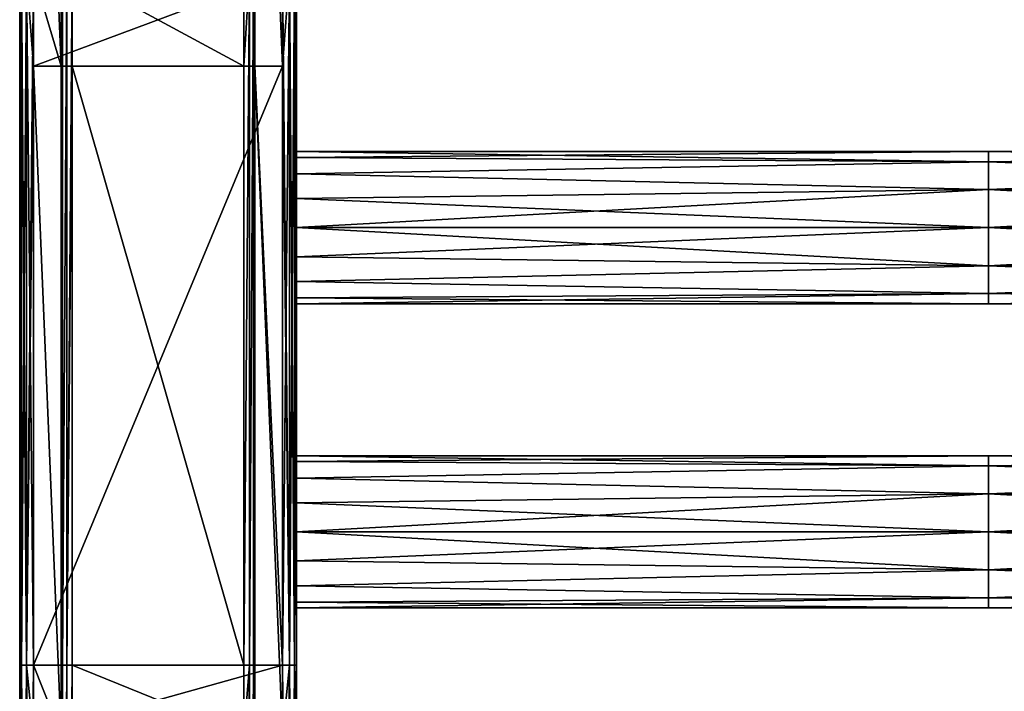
# Model space of a CAD drawing. Extents: x -252 to 252, y -10 to 685.
# Tile 5 of 256: x -250 to -108, y 300 to 398. Entities that reach past the tile are written whole.
import ezdxf

# ---------------------------------------------------------------- set-up
doc = ezdxf.new("R2010")
doc.units = 0
doc.header["$LTSCALE"] = 65.369103
for name, color, linetype in [('3813', 7, 'CONTINUOUS'), ('3814', 7, 'CONTINUOUS'), ('3815', 7, 'CONTINUOUS'), ('3816', 7, 'CONTINUOUS'), ('3817', 7, 'CONTINUOUS'), ('3818', 7, 'CONTINUOUS'), ('3819', 7, 'CONTINUOUS'), ('3820', 7, 'CONTINUOUS'), ('3821', 7, 'CONTINUOUS'), ('3822', 7, 'CONTINUOUS'), ('3823', 7, 'CONTINUOUS'), ('3824', 7, 'CONTINUOUS'), ('3825', 7, 'CONTINUOUS'), ('3826', 7, 'CONTINUOUS'), ('3921', 7, 'CONTINUOUS'), ('3922', 7, 'CONTINUOUS'), ('3923', 7, 'CONTINUOUS'), ('3924', 7, 'CONTINUOUS')]:
    doc.layers.add(name, color=color, linetype=linetype)

msp = doc.modelspace()

# ---------------------------------------------------------------- linework, layer by layer
at = {"layer": '3813', "color": 7, "linetype": 'CONTINUOUS'}
for points in [[(-242.4, 390.86, -19), (-242.4, 404.3, -19), (-217.6, 390.86, -19), (-242.4, 390.86, -19)], [(-217.6, 390.86, -19), (-242.4, 404.3, -19), (-217.6, 404.3, -19), (-217.6, 390.86, -19)], [(-242.4, 304.2, -19), (-242.4, 390.86, -19), (-217.6, 304.2, -19), (-242.4, 304.2, -19)], [(-217.6, 304.2, -19), (-242.4, 390.86, -19), (-217.6, 390.86, -19), (-217.6, 304.2, -19)], [(-242.4, 294.14, -19), (-242.4, 304.2, -19), (-217.6, 294.14, -19), (-242.4, 294.14, -19)], [(-217.6, 294.14, -19), (-242.4, 304.2, -19), (-217.6, 304.2, -19), (-217.6, 294.14, -19)]]:
    msp.add_3dface(points, dxfattribs=at)
at = {"layer": '3814', "color": 7, "linetype": 'CONTINUOUS'}
for points in [[(-244, 304.2, -17.4), (-244, 390.86, -17.4), (-243.79, 404.3, -18.2), (-244, 304.2, -17.4)], [(-243.79, 404.3, -18.2), (-244, 390.86, -17.4), (-244, 404.3, -17.4), (-243.79, 404.3, -18.2)], [(-243.79, 304.2, -18.2), (-244, 304.2, -17.4), (-243.79, 404.3, -18.2), (-243.79, 304.2, -18.2)], [(-243.2, 304.2, -18.79), (-243.79, 304.2, -18.2), (-243.2, 404.3, -18.79), (-243.2, 304.2, -18.79)], [(-243.2, 404.3, -18.79), (-243.79, 304.2, -18.2), (-243.79, 404.3, -18.2), (-243.2, 404.3, -18.79)], [(-242.4, 404.3, -19), (-243.2, 304.2, -18.79), (-243.2, 404.3, -18.79), (-242.4, 404.3, -19)], [(-242.4, 404.3, -19), (-242.4, 390.86, -19), (-243.2, 304.2, -18.79), (-242.4, 404.3, -19)], [(-242.4, 390.86, -19), (-242.4, 304.2, -19), (-243.2, 304.2, -18.79), (-242.4, 390.86, -19)], [(-243.79, 304.2, -18.2), (-244, 294.14, -17.4), (-244, 304.2, -17.4), (-243.79, 304.2, -18.2)], [(-244, 204.1, -17.4), (-244, 294.14, -17.4), (-243.79, 304.2, -18.2), (-244, 204.1, -17.4)], [(-243.79, 204.1, -18.2), (-244, 204.1, -17.4), (-243.79, 304.2, -18.2), (-243.79, 204.1, -18.2)], [(-243.2, 304.2, -18.79), (-243.79, 204.1, -18.2), (-243.79, 304.2, -18.2), (-243.2, 304.2, -18.79)], [(-243.2, 204.1, -18.79), (-243.79, 204.1, -18.2), (-243.2, 304.2, -18.79), (-243.2, 204.1, -18.79)], [(-242.4, 304.2, -19), (-242.4, 294.14, -19), (-243.2, 204.1, -18.79), (-242.4, 304.2, -19)], [(-242.4, 304.2, -19), (-243.2, 204.1, -18.79), (-243.2, 304.2, -18.79), (-242.4, 304.2, -19)]]:
    msp.add_3dface(points, dxfattribs=at)
at = {"layer": '3815', "color": 7, "linetype": 'CONTINUOUS'}
for points in [[(-244, 404.3, -17.4), (-244, 390.86, -17.4), (-244, 487.57, -15), (-244, 404.3, -17.4)], [(-244, 487.57, -15), (-244, 390.86, -17.4), (-244, 390.86, -15), (-244, 487.57, -15)], [(-244, 304.2, -17.4), (-244, 294.14, -17.4), (-244, 390.86, -15), (-244, 304.2, -17.4)], [(-244, 390.86, -15), (-244, 294.14, -17.4), (-244, 294.14, -15), (-244, 390.86, -15)], [(-244, 390.86, -17.4), (-244, 304.2, -17.4), (-244, 390.86, -15), (-244, 390.86, -17.4)]]:
    msp.add_3dface(points, dxfattribs=at)
at = {"layer": '3816', "color": 7, "linetype": 'CONTINUOUS'}
for points in [[(-248, 487.57, -15), (-244, 390.86, -15), (-248, 404.3, -15), (-248, 487.57, -15)], [(-244, 487.57, -15), (-244, 390.86, -15), (-248, 487.57, -15), (-244, 487.57, -15)], [(-248, 404.3, -15), (-244, 390.86, -15), (-248, 390.86, -15), (-248, 404.3, -15)], [(-244, 390.86, -15), (-244, 294.14, -15), (-248, 390.86, -15), (-244, 390.86, -15)], [(-248, 390.86, -15), (-244, 294.14, -15), (-248, 304.2, -15), (-248, 390.86, -15)], [(-248, 304.2, -15), (-244, 294.14, -15), (-248, 294.14, -15), (-248, 304.2, -15)]]:
    msp.add_3dface(points, dxfattribs=at)
at = {"layer": '3817', "color": 7, "linetype": 'CONTINUOUS'}
for points in [[(-249.73, 304.2, -14), (-250, 304.2, -13), (-249.73, 404.3, -14), (-249.73, 304.2, -14)], [(-250, 304.2, -13), (-250, 390.86, -13), (-249.73, 404.3, -14), (-250, 304.2, -13)], [(-249.73, 404.3, -14), (-250, 390.86, -13), (-250, 404.3, -13), (-249.73, 404.3, -14)], [(-249, 304.2, -14.73), (-249.73, 304.2, -14), (-249, 404.3, -14.73), (-249, 304.2, -14.73)], [(-249, 404.3, -14.73), (-249.73, 304.2, -14), (-249.73, 404.3, -14), (-249, 404.3, -14.73)], [(-248, 404.3, -15), (-248, 390.86, -15), (-249, 304.2, -14.73), (-248, 404.3, -15)], [(-248, 404.3, -15), (-249, 304.2, -14.73), (-249, 404.3, -14.73), (-248, 404.3, -15)], [(-248, 390.86, -15), (-248, 304.2, -15), (-249, 304.2, -14.73), (-248, 390.86, -15)], [(-249.73, 204.1, -14), (-250, 204.1, -13), (-249.73, 304.2, -14), (-249.73, 204.1, -14)], [(-249.73, 304.2, -14), (-250, 294.14, -13), (-250, 304.2, -13), (-249.73, 304.2, -14)], [(-250, 204.1, -13), (-250, 294.14, -13), (-249.73, 304.2, -14), (-250, 204.1, -13)], [(-249, 204.1, -14.73), (-249.73, 204.1, -14), (-249, 304.2, -14.73), (-249, 204.1, -14.73)], [(-249, 304.2, -14.73), (-249.73, 204.1, -14), (-249.73, 304.2, -14), (-249, 304.2, -14.73)], [(-248, 304.2, -15), (-248, 294.14, -15), (-249, 204.1, -14.73), (-248, 304.2, -15)], [(-248, 304.2, -15), (-249, 204.1, -14.73), (-249, 304.2, -14.73), (-248, 304.2, -15)]]:
    msp.add_3dface(points, dxfattribs=at)
at = {"layer": '3818', "color": 7, "linetype": 'CONTINUOUS'}
for points in [[(-250, 404.3, -13), (-250, 390.86, -13), (-250, 404.3, 13), (-250, 404.3, -13)], [(-250, 404.3, 13), (-250, 390.86, -13), (-250, 390.86, 13), (-250, 404.3, 13)], [(-250, 390.86, -13), (-250, 304.2, -13), (-250, 390.86, 13), (-250, 390.86, -13)], [(-250, 390.86, 13), (-250, 304.2, -13), (-250, 304.2, 13), (-250, 390.86, 13)], [(-250, 304.2, -13), (-250, 294.14, -13), (-250, 304.2, 13), (-250, 304.2, -13)], [(-250, 304.2, 13), (-250, 294.14, -13), (-250, 294.14, 13), (-250, 304.2, 13)]]:
    msp.add_3dface(points, dxfattribs=at)
at = {"layer": '3819', "color": 7, "linetype": 'CONTINUOUS'}
for points in [[(-250, 404.3, 13), (-249.73, 304.2, 14), (-249.73, 404.3, 14), (-250, 404.3, 13)], [(-250, 404.3, 13), (-250, 390.86, 13), (-249.73, 304.2, 14), (-250, 404.3, 13)], [(-249.73, 304.2, 14), (-249, 304.2, 14.73), (-249.73, 404.3, 14), (-249.73, 304.2, 14)], [(-249.73, 404.3, 14), (-249, 304.2, 14.73), (-249, 404.3, 14.73), (-249.73, 404.3, 14)], [(-249, 304.2, 14.73), (-248, 304.2, 15), (-249, 404.3, 14.73), (-249, 304.2, 14.73)], [(-248, 304.2, 15), (-248, 390.86, 15), (-249, 404.3, 14.73), (-248, 304.2, 15)], [(-249, 404.3, 14.73), (-248, 390.86, 15), (-248, 404.3, 15), (-249, 404.3, 14.73)], [(-250, 390.86, 13), (-250, 304.2, 13), (-249.73, 304.2, 14), (-250, 390.86, 13)], [(-250, 304.2, 13), (-249.73, 204.1, 14), (-249.73, 304.2, 14), (-250, 304.2, 13)], [(-250, 304.2, 13), (-250, 294.14, 13), (-249.73, 204.1, 14), (-250, 304.2, 13)], [(-249.73, 204.1, 14), (-249, 204.1, 14.73), (-249.73, 304.2, 14), (-249.73, 204.1, 14)], [(-249.73, 304.2, 14), (-249, 204.1, 14.73), (-249, 304.2, 14.73), (-249.73, 304.2, 14)], [(-249, 304.2, 14.73), (-248, 294.14, 15), (-248, 304.2, 15), (-249, 304.2, 14.73)], [(-249, 204.1, 14.73), (-248, 204.1, 15), (-249, 304.2, 14.73), (-249, 204.1, 14.73)], [(-248, 204.1, 15), (-248, 294.14, 15), (-249, 304.2, 14.73), (-248, 204.1, 15)]]:
    msp.add_3dface(points, dxfattribs=at)
at = {"layer": '3820', "color": 7, "linetype": 'CONTINUOUS'}
for points in [[(-248, 404.3, 15), (-248, 390.86, 15), (-212, 404.3, 15), (-248, 404.3, 15)], [(-212, 404.3, 15), (-248, 390.86, 15), (-212, 390.86, 15), (-212, 404.3, 15)], [(-248, 390.86, 15), (-248, 304.2, 15), (-212, 390.86, 15), (-248, 390.86, 15)], [(-212, 390.86, 15), (-248, 304.2, 15), (-212, 304.2, 15), (-212, 390.86, 15)], [(-248, 304.2, 15), (-248, 294.14, 15), (-212, 304.2, 15), (-248, 304.2, 15)], [(-212, 304.2, 15), (-248, 294.14, 15), (-212, 294.14, 15), (-212, 304.2, 15)]]:
    msp.add_3dface(points, dxfattribs=at)
at = {"layer": '3821', "color": 7, "linetype": 'CONTINUOUS'}
for points in [[(-212, 404.3, 15), (-212, 390.86, 15), (-211, 304.2, 14.73), (-212, 404.3, 15)], [(-212, 404.3, 15), (-211, 304.2, 14.73), (-211, 404.3, 14.73), (-212, 404.3, 15)], [(-211, 404.3, 14.73), (-210.27, 304.2, 14), (-210.27, 404.3, 14), (-211, 404.3, 14.73)], [(-211, 304.2, 14.73), (-210.27, 304.2, 14), (-211, 404.3, 14.73), (-211, 304.2, 14.73)], [(-210.27, 404.3, 14), (-210, 390.86, 13), (-210, 404.3, 13), (-210.27, 404.3, 14)], [(-210, 304.2, 13), (-210, 390.86, 13), (-210.27, 404.3, 14), (-210, 304.2, 13)], [(-210.27, 304.2, 14), (-210, 304.2, 13), (-210.27, 404.3, 14), (-210.27, 304.2, 14)], [(-212, 390.86, 15), (-212, 304.2, 15), (-211, 304.2, 14.73), (-212, 390.86, 15)], [(-212, 304.2, 15), (-212, 294.14, 15), (-211, 204.1, 14.73), (-212, 304.2, 15)], [(-212, 304.2, 15), (-211, 204.1, 14.73), (-211, 304.2, 14.73), (-212, 304.2, 15)], [(-211, 304.2, 14.73), (-210.27, 204.1, 14), (-210.27, 304.2, 14), (-211, 304.2, 14.73)], [(-211, 204.1, 14.73), (-210.27, 204.1, 14), (-211, 304.2, 14.73), (-211, 204.1, 14.73)], [(-210.27, 304.2, 14), (-210, 294.14, 13), (-210, 304.2, 13), (-210.27, 304.2, 14)], [(-210, 204.1, 13), (-210, 294.14, 13), (-210.27, 304.2, 14), (-210, 204.1, 13)], [(-210.27, 204.1, 14), (-210, 204.1, 13), (-210.27, 304.2, 14), (-210.27, 204.1, 14)]]:
    msp.add_3dface(points, dxfattribs=at)
at = {"layer": '3822', "color": 7, "linetype": 'CONTINUOUS'}
for points in [[(-210, 404.3, 13), (-210, 390.86, 13), (-210, 404.3, -13), (-210, 404.3, 13)], [(-210, 404.3, -13), (-210, 390.86, 13), (-210, 390.86, -13), (-210, 404.3, -13)], [(-210, 371.71, 10.16), (-210, 390.86, 13), (-210, 367.5, 11), (-210, 371.71, 10.16)], [(-210, 390.86, -13), (-210, 390.86, 13), (-210, 375.28, 7.78), (-210, 390.86, -13)], [(-210, 375.28, 7.78), (-210, 390.86, 13), (-210, 371.71, 10.16), (-210, 375.28, 7.78)], [(-210, 390.86, 13), (-210, 304.2, 13), (-210, 367.5, 11), (-210, 390.86, 13)], [(-210, 304.2, -13), (-210, 390.86, -13), (-210, 323.5, -11), (-210, 304.2, -13)], [(-210, 323.5, -11), (-210, 390.86, -13), (-210, 327.71, -10.16), (-210, 323.5, -11)], [(-210, 327.71, -10.16), (-210, 390.86, -13), (-210, 367.5, -11), (-210, 327.71, -10.16)], [(-210, 367.5, -11), (-210, 390.86, -13), (-210, 371.71, -10.16), (-210, 367.5, -11)], [(-210, 371.71, -10.16), (-210, 390.86, -13), (-210, 375.28, -7.78), (-210, 371.71, -10.16)], [(-210, 375.28, -7.78), (-210, 390.86, -13), (-210, 377.66, -4.21), (-210, 375.28, -7.78)], [(-210, 377.66, -4.21), (-210, 390.86, -13), (-210, 378.5), (-210, 377.66, -4.21)], [(-210, 378.5), (-210, 390.86, -13), (-210, 377.66, 4.21), (-210, 378.5)], [(-210, 377.66, 4.21), (-210, 390.86, -13), (-210, 375.28, 7.78), (-210, 377.66, 4.21)], [(-210, 367.5, 11), (-210, 304.2, 13), (-210, 363.29, 10.16), (-210, 367.5, 11)], [(-210, 331.28, -7.78), (-210, 327.71, -10.16), (-210, 367.5, -11), (-210, 331.28, -7.78)], [(-210, 331.28, -7.78), (-210, 367.5, -11), (-210, 363.29, -10.16), (-210, 331.28, -7.78)], [(-210, 363.29, 10.16), (-210, 304.2, 13), (-210, 359.72, 7.78), (-210, 363.29, 10.16)], [(-210, 333.66, -4.21), (-210, 331.28, -7.78), (-210, 363.29, -10.16), (-210, 333.66, -4.21)], [(-210, 334.5), (-210, 333.66, -4.21), (-210, 363.29, -10.16), (-210, 334.5)], [(-210, 359.72, -7.78), (-210, 334.5), (-210, 363.29, -10.16), (-210, 359.72, -7.78)], [(-210, 304.2, 13), (-210, 323.5, 11), (-210, 359.72, 7.78), (-210, 304.2, 13)], [(-210, 323.5, 11), (-210, 327.71, 10.16), (-210, 359.72, 7.78), (-210, 323.5, 11)], [(-210, 359.72, 7.78), (-210, 327.71, 10.16), (-210, 357.34, 4.21), (-210, 359.72, 7.78)], [(-210, 357.34, -4.21), (-210, 334.5), (-210, 359.72, -7.78), (-210, 357.34, -4.21)], [(-210, 357.34, 4.21), (-210, 327.71, 10.16), (-210, 356.5), (-210, 357.34, 4.21)], [(-210, 356.5), (-210, 334.5), (-210, 357.34, -4.21), (-210, 356.5)], [(-210, 327.71, 10.16), (-210, 331.28, 7.78), (-210, 356.5), (-210, 327.71, 10.16)], [(-210, 333.66, 4.21), (-210, 334.5), (-210, 356.5), (-210, 333.66, 4.21)], [(-210, 331.28, 7.78), (-210, 333.66, 4.21), (-210, 356.5), (-210, 331.28, 7.78)], [(-210, 323.5, 11), (-210, 304.2, 13), (-210, 319.29, 10.16), (-210, 323.5, 11)], [(-210, 304.2, -13), (-210, 323.5, -11), (-210, 319.29, -10.16), (-210, 304.2, -13)], [(-210, 319.29, 10.16), (-210, 304.2, 13), (-210, 315.72, 7.78), (-210, 319.29, 10.16)], [(-210, 315.72, -7.78), (-210, 304.2, -13), (-210, 319.29, -10.16), (-210, 315.72, -7.78)], [(-210, 315.72, 7.78), (-210, 304.2, 13), (-210, 313.34, 4.21), (-210, 315.72, 7.78)], [(-210, 313.34, -4.21), (-210, 304.2, -13), (-210, 315.72, -7.78), (-210, 313.34, -4.21)], [(-210, 312.5), (-210, 304.2, 13), (-210, 313.34, -4.21), (-210, 312.5)], [(-210, 304.2, 13), (-210, 304.2, -13), (-210, 313.34, -4.21), (-210, 304.2, 13)], [(-210, 313.34, 4.21), (-210, 304.2, 13), (-210, 312.5), (-210, 313.34, 4.21)], [(-210, 304.2, -13), (-210, 294.14, 13), (-210, 294.14, -13), (-210, 304.2, -13)], [(-210, 304.2, 13), (-210, 294.14, 13), (-210, 304.2, -13), (-210, 304.2, 13)]]:
    msp.add_3dface(points, dxfattribs=at)
at = {"layer": '3823', "color": 7, "linetype": 'CONTINUOUS'}
for points in [[(-211, 304.2, -14.73), (-212, 304.2, -15), (-211, 404.3, -14.73), (-211, 304.2, -14.73)], [(-212, 304.2, -15), (-212, 390.86, -15), (-211, 404.3, -14.73), (-212, 304.2, -15)], [(-211, 404.3, -14.73), (-212, 390.86, -15), (-212, 404.3, -15), (-211, 404.3, -14.73)], [(-210.27, 304.2, -14), (-211, 304.2, -14.73), (-210.27, 404.3, -14), (-210.27, 304.2, -14)], [(-210.27, 404.3, -14), (-211, 304.2, -14.73), (-211, 404.3, -14.73), (-210.27, 404.3, -14)], [(-210, 404.3, -13), (-210, 390.86, -13), (-210.27, 304.2, -14), (-210, 404.3, -13)], [(-210, 404.3, -13), (-210.27, 304.2, -14), (-210.27, 404.3, -14), (-210, 404.3, -13)], [(-210, 390.86, -13), (-210, 304.2, -13), (-210.27, 304.2, -14), (-210, 390.86, -13)], [(-211, 204.1, -14.73), (-212, 204.1, -15), (-211, 304.2, -14.73), (-211, 204.1, -14.73)], [(-212, 204.1, -15), (-212, 294.14, -15), (-211, 304.2, -14.73), (-212, 204.1, -15)], [(-211, 304.2, -14.73), (-212, 294.14, -15), (-212, 304.2, -15), (-211, 304.2, -14.73)], [(-210.27, 304.2, -14), (-211, 204.1, -14.73), (-211, 304.2, -14.73), (-210.27, 304.2, -14)], [(-210.27, 204.1, -14), (-211, 204.1, -14.73), (-210.27, 304.2, -14), (-210.27, 204.1, -14)], [(-210, 304.2, -13), (-210, 294.14, -13), (-210.27, 204.1, -14), (-210, 304.2, -13)], [(-210, 304.2, -13), (-210.27, 204.1, -14), (-210.27, 304.2, -14), (-210, 304.2, -13)]]:
    msp.add_3dface(points, dxfattribs=at)
at = {"layer": '3824', "color": 7, "linetype": 'CONTINUOUS'}
for points in [[(-212, 404.3, -15), (-212, 390.86, -15), (-216, 487.57, -15), (-212, 404.3, -15)], [(-216, 487.57, -15), (-212, 390.86, -15), (-216, 390.86, -15), (-216, 487.57, -15)], [(-212, 304.2, -15), (-212, 294.14, -15), (-216, 390.86, -15), (-212, 304.2, -15)], [(-216, 390.86, -15), (-212, 294.14, -15), (-216, 294.14, -15), (-216, 390.86, -15)], [(-212, 390.86, -15), (-212, 304.2, -15), (-216, 390.86, -15), (-212, 390.86, -15)]]:
    msp.add_3dface(points, dxfattribs=at)
at = {"layer": '3825', "color": 7, "linetype": 'CONTINUOUS'}
for points in [[(-216, 487.57, -15), (-216, 390.86, -15), (-216, 487.57, -17.4), (-216, 487.57, -15)], [(-216, 487.57, -17.4), (-216, 390.86, -15), (-216, 404.3, -17.4), (-216, 487.57, -17.4)], [(-216, 404.3, -17.4), (-216, 390.86, -15), (-216, 390.86, -17.4), (-216, 404.3, -17.4)], [(-216, 390.86, -17.4), (-216, 294.14, -15), (-216, 304.2, -17.4), (-216, 390.86, -17.4)], [(-216, 390.86, -15), (-216, 294.14, -15), (-216, 390.86, -17.4), (-216, 390.86, -15)], [(-216, 304.2, -17.4), (-216, 294.14, -15), (-216, 294.14, -17.4), (-216, 304.2, -17.4)]]:
    msp.add_3dface(points, dxfattribs=at)
at = {"layer": '3826', "color": 7, "linetype": 'CONTINUOUS'}
for points in [[(-217.6, 304.2, -19), (-217.6, 390.86, -19), (-216.8, 404.3, -18.79), (-217.6, 304.2, -19)], [(-216.8, 304.2, -18.79), (-217.6, 304.2, -19), (-216.8, 404.3, -18.79), (-216.8, 304.2, -18.79)], [(-217.6, 390.86, -19), (-217.6, 404.3, -19), (-216.8, 404.3, -18.79), (-217.6, 390.86, -19)], [(-216.21, 404.3, -18.2), (-216.8, 304.2, -18.79), (-216.8, 404.3, -18.79), (-216.21, 404.3, -18.2)], [(-216.21, 304.2, -18.2), (-216.8, 304.2, -18.79), (-216.21, 404.3, -18.2), (-216.21, 304.2, -18.2)], [(-216, 404.3, -17.4), (-216, 390.86, -17.4), (-216.21, 304.2, -18.2), (-216, 404.3, -17.4)], [(-216, 404.3, -17.4), (-216.21, 304.2, -18.2), (-216.21, 404.3, -18.2), (-216, 404.3, -17.4)], [(-216, 390.86, -17.4), (-216, 304.2, -17.4), (-216.21, 304.2, -18.2), (-216, 390.86, -17.4)], [(-217.6, 204.1, -19), (-217.6, 294.14, -19), (-216.8, 304.2, -18.79), (-217.6, 204.1, -19)], [(-216.8, 204.1, -18.79), (-217.6, 204.1, -19), (-216.8, 304.2, -18.79), (-216.8, 204.1, -18.79)], [(-217.6, 294.14, -19), (-217.6, 304.2, -19), (-216.8, 304.2, -18.79), (-217.6, 294.14, -19)], [(-216.21, 204.1, -18.2), (-216.8, 204.1, -18.79), (-216.21, 304.2, -18.2), (-216.21, 204.1, -18.2)], [(-216.21, 304.2, -18.2), (-216.8, 204.1, -18.79), (-216.8, 304.2, -18.79), (-216.21, 304.2, -18.2)], [(-216, 304.2, -17.4), (-216, 294.14, -17.4), (-216.21, 204.1, -18.2), (-216, 304.2, -17.4)], [(-216, 304.2, -17.4), (-216.21, 204.1, -18.2), (-216.21, 304.2, -18.2), (-216, 304.2, -17.4)]]:
    msp.add_3dface(points, dxfattribs=at)
at = {"layer": '3921', "color": 7, "linetype": 'CONTINUOUS'}
for points in [[(-110, 333.03, -5.5), (-210, 334.5), (-110, 334.5), (-110, 333.03, -5.5)], [(-210, 334.5), (-210, 333.66, 4.21), (-110, 334.5), (-210, 334.5)], [(-210, 333.66, -4.21), (-210, 334.5), (-110, 333.03, -5.5), (-210, 333.66, -4.21)], [(-110, 334.5), (-210, 333.66, 4.21), (-110, 333.03, 5.5), (-110, 334.5)], [(-110, 333.03, 5.5), (-9.9, 333.03, 5.5), (-9.9, 334.5), (-110, 333.03, 5.5)], [(-110, 334.5), (-9.9, 334.5), (-9.9, 333.03, -5.5), (-110, 334.5)], [(-110, 334.5), (-110, 333.03, 5.5), (-9.9, 334.5), (-110, 334.5)], [(-110, 333.03, -5.5), (-110, 334.5), (-9.9, 333.03, -5.5), (-110, 333.03, -5.5)], [(-210, 333.66, 4.21), (-210, 331.28, 7.78), (-110, 333.03, 5.5), (-210, 333.66, 4.21)], [(-210, 331.28, -7.78), (-210, 333.66, -4.21), (-110, 333.03, -5.5), (-210, 331.28, -7.78)], [(-110, 329, -9.53), (-210, 331.28, -7.78), (-110, 333.03, -5.5), (-110, 329, -9.53)], [(-110, 333.03, 5.5), (-210, 331.28, 7.78), (-110, 329, 9.53), (-110, 333.03, 5.5)], [(-110, 329, 9.53), (-9.9, 329, 9.53), (-9.9, 333.03, 5.5), (-110, 329, 9.53)], [(-110, 333.03, 5.5), (-110, 329, 9.53), (-9.9, 333.03, 5.5), (-110, 333.03, 5.5)], [(-110, 333.03, -5.5), (-9.9, 333.03, -5.5), (-9.9, 329, -9.53), (-110, 333.03, -5.5)], [(-110, 329, -9.53), (-110, 333.03, -5.5), (-9.9, 329, -9.53), (-110, 329, -9.53)], [(-210, 331.28, 7.78), (-210, 327.71, 10.16), (-110, 329, 9.53), (-210, 331.28, 7.78)], [(-210, 327.71, -10.16), (-210, 331.28, -7.78), (-110, 329, -9.53), (-210, 327.71, -10.16)], [(-210, 327.71, 10.16), (-210, 323.5, 11), (-110, 329, 9.53), (-210, 327.71, 10.16)], [(-110, 323.5, -11), (-210, 327.71, -10.16), (-110, 329, -9.53), (-110, 323.5, -11)], [(-110, 329, 9.53), (-210, 323.5, 11), (-110, 323.5, 11), (-110, 329, 9.53)], [(-110, 323.5, 11), (-9.9, 323.5, 11), (-9.9, 329, 9.53), (-110, 323.5, 11)], [(-110, 323.5, -11), (-110, 329, -9.53), (-9.9, 323.5, -11), (-110, 323.5, -11)], [(-110, 329, 9.53), (-110, 323.5, 11), (-9.9, 329, 9.53), (-110, 329, 9.53)], [(-9.9, 323.5, -11), (-110, 329, -9.53), (-9.9, 329, -9.53), (-9.9, 323.5, -11)], [(-210, 323.5, -11), (-210, 327.71, -10.16), (-110, 323.5, -11), (-210, 323.5, -11)]]:
    msp.add_3dface(points, dxfattribs=at)
at = {"layer": '3922', "color": 7, "linetype": 'CONTINUOUS'}
for points in [[(-110, 323.5, 11), (-210, 319.29, 10.16), (-110, 318, 9.53), (-110, 323.5, 11)], [(-210, 323.5, -11), (-110, 323.5, -11), (-110, 318, -9.53), (-210, 323.5, -11)], [(-210, 319.29, -10.16), (-210, 323.5, -11), (-110, 318, -9.53), (-210, 319.29, -10.16)], [(-210, 323.5, 11), (-210, 319.29, 10.16), (-110, 323.5, 11), (-210, 323.5, 11)], [(-110, 323.5, -11), (-9.9, 323.5, -11), (-9.9, 318, -9.53), (-110, 323.5, -11)], [(-110, 318, -9.53), (-110, 323.5, -11), (-9.9, 318, -9.53), (-110, 318, -9.53)], [(-9.9, 323.5, 11), (-110, 323.5, 11), (-110, 318, 9.53), (-9.9, 323.5, 11)], [(-9.9, 323.5, 11), (-110, 318, 9.53), (-9.9, 318, 9.53), (-9.9, 323.5, 11)], [(-210, 319.29, 10.16), (-210, 315.72, 7.78), (-110, 318, 9.53), (-210, 319.29, 10.16)], [(-210, 315.72, -7.78), (-210, 319.29, -10.16), (-110, 318, -9.53), (-210, 315.72, -7.78)], [(-110, 318, 9.53), (-210, 315.72, 7.78), (-110, 313.97, 5.5), (-110, 318, 9.53)], [(-110, 313.97, -5.5), (-210, 315.72, -7.78), (-110, 318, -9.53), (-110, 313.97, -5.5)], [(-110, 318, -9.53), (-9.9, 318, -9.53), (-9.9, 313.97, -5.5), (-110, 318, -9.53)], [(-110, 313.97, -5.5), (-110, 318, -9.53), (-9.9, 313.97, -5.5), (-110, 313.97, -5.5)], [(-110, 313.97, 5.5), (-9.9, 313.97, 5.5), (-9.9, 318, 9.53), (-110, 313.97, 5.5)], [(-110, 318, 9.53), (-110, 313.97, 5.5), (-9.9, 318, 9.53), (-110, 318, 9.53)], [(-210, 313.34, -4.21), (-210, 315.72, -7.78), (-110, 313.97, -5.5), (-210, 313.34, -4.21)], [(-210, 315.72, 7.78), (-210, 313.34, 4.21), (-110, 313.97, 5.5), (-210, 315.72, 7.78)], [(-210, 313.34, 4.21), (-210, 312.5), (-110, 313.97, 5.5), (-210, 313.34, 4.21)], [(-110, 313.97, 5.5), (-210, 312.5), (-110, 312.5), (-110, 313.97, 5.5)], [(-110, 312.5), (-210, 313.34, -4.21), (-110, 313.97, -5.5), (-110, 312.5)], [(-210, 312.5), (-210, 313.34, -4.21), (-110, 312.5), (-210, 312.5)], [(-110, 313.97, -5.5), (-9.9, 313.97, -5.5), (-9.9, 312.5), (-110, 313.97, -5.5)], [(-110, 312.5), (-9.9, 312.5), (-9.9, 313.97, 5.5), (-110, 312.5)], [(-110, 312.5), (-110, 313.97, -5.5), (-9.9, 312.5), (-110, 312.5)], [(-110, 313.97, 5.5), (-110, 312.5), (-9.9, 313.97, 5.5), (-110, 313.97, 5.5)]]:
    msp.add_3dface(points, dxfattribs=at)
at = {"layer": '3923', "color": 7, "linetype": 'CONTINUOUS'}
for points in [[(-210, 377.66, -4.21), (-210, 378.5), (-110, 377.03, -5.5), (-210, 377.66, -4.21)], [(-210, 378.5), (-210, 377.66, 4.21), (-110, 378.5), (-210, 378.5)], [(-110, 377.03, -5.5), (-210, 378.5), (-110, 378.5), (-110, 377.03, -5.5)], [(-110, 378.5), (-210, 377.66, 4.21), (-110, 377.03, 5.5), (-110, 378.5)], [(-210, 375.28, -7.78), (-210, 377.66, -4.21), (-110, 377.03, -5.5), (-210, 375.28, -7.78)], [(-210, 377.66, 4.21), (-210, 375.28, 7.78), (-110, 377.03, 5.5), (-210, 377.66, 4.21)], [(-110, 377.03, -5.5), (-110, 378.5), (-9.9, 377.03, -5.5), (-110, 377.03, -5.5)], [(-110, 377.03, 5.5), (-9.9, 377.03, 5.5), (-9.9, 378.5), (-110, 377.03, 5.5)], [(-110, 378.5), (-110, 377.03, 5.5), (-9.9, 378.5), (-110, 378.5)], [(-110, 378.5), (-9.9, 378.5), (-9.9, 377.03, -5.5), (-110, 378.5)], [(-110, 373, -9.53), (-210, 375.28, -7.78), (-110, 377.03, -5.5), (-110, 373, -9.53)], [(-110, 377.03, 5.5), (-210, 375.28, 7.78), (-110, 373, 9.53), (-110, 377.03, 5.5)], [(-110, 377.03, -5.5), (-9.9, 377.03, -5.5), (-9.9, 373, -9.53), (-110, 377.03, -5.5)], [(-110, 373, 9.53), (-9.9, 373, 9.53), (-9.9, 377.03, 5.5), (-110, 373, 9.53)], [(-110, 377.03, 5.5), (-110, 373, 9.53), (-9.9, 377.03, 5.5), (-110, 377.03, 5.5)], [(-110, 373, -9.53), (-110, 377.03, -5.5), (-9.9, 373, -9.53), (-110, 373, -9.53)], [(-210, 371.71, -10.16), (-210, 375.28, -7.78), (-110, 373, -9.53), (-210, 371.71, -10.16)], [(-210, 375.28, 7.78), (-210, 371.71, 10.16), (-110, 373, 9.53), (-210, 375.28, 7.78)], [(-110, 367.5, -11), (-210, 371.71, -10.16), (-110, 373, -9.53), (-110, 367.5, -11)], [(-210, 371.71, 10.16), (-210, 367.5, 11), (-110, 373, 9.53), (-210, 371.71, 10.16)], [(-110, 373, 9.53), (-210, 367.5, 11), (-110, 367.5, 11), (-110, 373, 9.53)], [(-110, 367.5, 11), (-9.9, 367.5, 11), (-9.9, 373, 9.53), (-110, 367.5, 11)], [(-9.9, 367.5, -11), (-110, 373, -9.53), (-9.9, 373, -9.53), (-9.9, 367.5, -11)], [(-110, 367.5, -11), (-110, 373, -9.53), (-9.9, 367.5, -11), (-110, 367.5, -11)], [(-110, 373, 9.53), (-110, 367.5, 11), (-9.9, 373, 9.53), (-110, 373, 9.53)], [(-210, 367.5, -11), (-210, 371.71, -10.16), (-110, 367.5, -11), (-210, 367.5, -11)]]:
    msp.add_3dface(points, dxfattribs=at)
at = {"layer": '3924', "color": 7, "linetype": 'CONTINUOUS'}
for points in [[(-110, 367.5, 11), (-210, 363.29, 10.16), (-110, 362, 9.53), (-110, 367.5, 11)], [(-210, 367.5, 11), (-210, 363.29, 10.16), (-110, 367.5, 11), (-210, 367.5, 11)], [(-210, 367.5, -11), (-110, 367.5, -11), (-110, 362, -9.53), (-210, 367.5, -11)], [(-210, 363.29, -10.16), (-210, 367.5, -11), (-110, 362, -9.53), (-210, 363.29, -10.16)], [(-110, 367.5, -11), (-9.9, 367.5, -11), (-9.9, 362, -9.53), (-110, 367.5, -11)], [(-110, 362, -9.53), (-110, 367.5, -11), (-9.9, 362, -9.53), (-110, 362, -9.53)], [(-9.9, 367.5, 11), (-110, 362, 9.53), (-9.9, 362, 9.53), (-9.9, 367.5, 11)], [(-9.9, 367.5, 11), (-110, 367.5, 11), (-110, 362, 9.53), (-9.9, 367.5, 11)], [(-210, 363.29, 10.16), (-210, 359.72, 7.78), (-110, 362, 9.53), (-210, 363.29, 10.16)], [(-210, 359.72, -7.78), (-210, 363.29, -10.16), (-110, 362, -9.53), (-210, 359.72, -7.78)], [(-110, 357.97, -5.5), (-210, 359.72, -7.78), (-110, 362, -9.53), (-110, 357.97, -5.5)], [(-110, 362, 9.53), (-210, 359.72, 7.78), (-110, 357.97, 5.5), (-110, 362, 9.53)], [(-110, 362, 9.53), (-110, 357.97, 5.5), (-9.9, 362, 9.53), (-110, 362, 9.53)], [(-110, 357.97, 5.5), (-9.9, 357.97, 5.5), (-9.9, 362, 9.53), (-110, 357.97, 5.5)], [(-110, 357.97, -5.5), (-110, 362, -9.53), (-9.9, 357.97, -5.5), (-110, 357.97, -5.5)], [(-110, 362, -9.53), (-9.9, 362, -9.53), (-9.9, 357.97, -5.5), (-110, 362, -9.53)], [(-210, 359.72, 7.78), (-210, 357.34, 4.21), (-110, 357.97, 5.5), (-210, 359.72, 7.78)], [(-210, 357.34, -4.21), (-210, 359.72, -7.78), (-110, 357.97, -5.5), (-210, 357.34, -4.21)], [(-110, 356.5), (-210, 357.34, -4.21), (-110, 357.97, -5.5), (-110, 356.5)], [(-210, 357.34, 4.21), (-210, 356.5), (-110, 357.97, 5.5), (-210, 357.34, 4.21)], [(-110, 357.97, 5.5), (-210, 356.5), (-110, 356.5), (-110, 357.97, 5.5)], [(-210, 356.5), (-210, 357.34, -4.21), (-110, 356.5), (-210, 356.5)], [(-110, 357.97, 5.5), (-110, 356.5), (-9.9, 357.97, 5.5), (-110, 357.97, 5.5)], [(-110, 356.5), (-110, 357.97, -5.5), (-9.9, 356.5), (-110, 356.5)], [(-110, 356.5), (-9.9, 356.5), (-9.9, 357.97, 5.5), (-110, 356.5)], [(-110, 357.97, -5.5), (-9.9, 357.97, -5.5), (-9.9, 356.5), (-110, 357.97, -5.5)]]:
    msp.add_3dface(points, dxfattribs=at)

doc.saveas('drawing.dxf')
